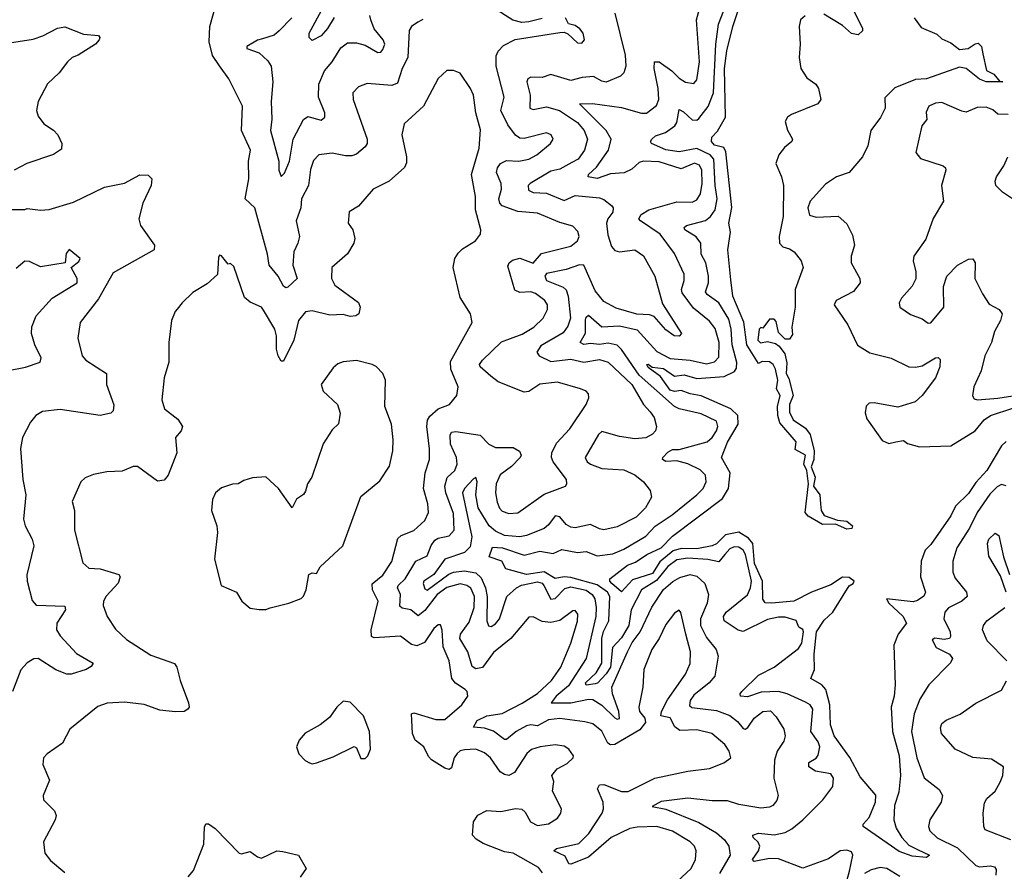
# Model space of a CAD drawing. Extents: x 1954678 to 2060275, y 904822 to 1016299.
# Tile 57 of 256: x 1972091 to 1976547, y 942662 to 946516. Entities that reach past the tile are written whole.
import ezdxf

# ---------------------------------------------------------------- set-up
doc = ezdxf.new("R2010")
doc.units = 0

msp = doc.modelspace()

# ---------------------------------------------------------------- linework, layer by layer
at = {"layer": '0CON20XD'}
for points in [[(1975646, 946534), (1975624.6, 946515), (1975618.2, 946485), (1975623.8, 946405), (1975618, 946345), (1975626.4, 946295), (1975653.1, 946253.1), (1975693.9, 946223.9), (1975706.7, 946205), (1975717.5, 946155), (1975702.5, 946135), (1975583.4, 946086.6), (1975565.7, 946074.3), (1975556, 946055), (1975565.6, 946015.6), (1975588.8, 945975), (1975586.2, 945965), (1975552.1, 945937.9), (1975526.4, 945905), (1975513.2, 945865), (1975539.3, 945805), (1975548.2, 945765), (1975546.1, 945625), (1975527.5, 945535), (1975530, 945505), (1975545, 945488.2), (1975575, 945479.6), (1975596.4, 945465), (1975627.5, 945425), (1975637.1, 945395), (1975600.9, 945295), (1975600.5, 945215), (1975585.6, 945125), (1975589.2, 945090.8), (1975575, 945070), (1975555, 945070), (1975525, 945100), (1975515, 945150), (1975505, 945160), (1975485, 945160), (1975455, 945120), (1975445, 945122.5), (1975437.5, 945115), (1975432.4, 945065), (1975444, 945054), (1975475, 945058.9), (1975511.2, 945051.2), (1975528.7, 945038.7), (1975554.4, 945004.4), (1975563, 944963), (1975560, 944915), (1975572.4, 944892.4), (1975591.6, 944815), (1975574.8, 944775), (1975575, 944740), (1975591.2, 944705), (1975647.9, 944667.9), (1975668.4, 944638.4), (1975686, 944565), (1975684.5, 944525.5), (1975672.6, 944492.6), (1975691.1, 944445), (1975683.9, 944405), (1975712.7, 944365), (1975715.3, 944324.7), (1975718.2, 944295), (1975732, 944272), (1975791.6, 944251.6), (1975835, 944246), (1975860.5, 944225), (1975857.2, 944212.8), (1975835, 944210.2), (1975782.9, 944232.9), (1975725, 944231.7), (1975659.2, 944269.2), (1975645.2, 944285), (1975661.6, 944415), (1975654, 944475), (1975639.5, 944505), (1975646.8, 944545), (1975601.4, 944571.4), (1975605.5, 944605), (1975530.7, 944690.7), (1975521.5, 944725), (1975521.1, 944765), (1975532.9, 944815), (1975515.6, 944845), (1975522.5, 944885), (1975511.4, 944935), (1975501.4, 944955), (1975485, 944967.5), (1975451.2, 944968.8), (1975435, 944960), (1975381.7, 945045), (1975367.7, 945147.7), (1975319.2, 945265), (1975308.8, 945338.8), (1975295.8, 945474.2), (1975307.5, 945555), (1975300, 945595), (1975314.3, 945665.7), (1975287.3, 945917.3), (1975277.5, 945937.5), (1975235, 945947.8), (1975221.4, 945965), (1975222.9, 945985), (1975249.1, 946010.9), (1975285.6, 946074.4), (1975280.3, 946295), (1975290.7, 946375), (1975319, 946485), (1975370.7, 946645)], [(1973407.9, 945837.9), (1973398.6, 945765), (1973366.8, 945705), (1973363.5, 945665), (1973343.2, 945605), (1973356.9, 945535), (1973350.6, 945505), (1973332.1, 945465), (1973326.7, 945405), (1973347.5, 945345), (1973305, 945305.4), (1973295, 945302.5), (1973285, 945310.5), (1973260.8, 945355), (1973220.3, 945405), (1973213.3, 945455), (1973155.4, 945665), (1973111.8, 945705), (1973128.7, 945795), (1973127.5, 945875), (1973135.5, 945925), (1973094.6, 946015), (1973099.4, 946125), (1973038.5, 946248.5), (1972995, 946307.5), (1972964.1, 946354.1), (1972948.8, 946415), (1972951.1, 946485), (1972971.8, 946555)], [(1973514.3, 946525.7), (1973485, 946475.6), (1973455, 946442.9), (1973415, 946421.2), (1973401.1, 946435), (1973401.1, 946455), (1973466.6, 946573.4)], [(1974785, 946546.2), (1974831.8, 946355), (1974833.9, 946306.1), (1974824.6, 946275.4), (1974809.8, 946260.2), (1974745, 946233.8), (1974725, 946237.7), (1974688.1, 946258.1), (1974636.1, 946253.9), (1974585, 946241), (1974495, 946267.5), (1974455, 946254.7), (1974403.7, 946256.3), (1974391.2, 946248.8), (1974386.6, 946235), (1974401.5, 946175), (1974399.4, 946115), (1974415, 946110), (1974475, 946122.2), (1974533.5, 946105), (1974615, 946051.1), (1974646.1, 946015), (1974660.5, 945975), (1974647.5, 945925), (1974618.4, 945885), (1974590.1, 945869.9), (1974535, 945839.1), (1974495, 945830.2), (1974401.4, 945775), (1974392.2, 945765), (1974394.4, 945745), (1974415, 945733.7), (1974475, 945730.9), (1974555, 945697), (1974605, 945720.8), (1974715, 945710), (1974735, 945702.5), (1974769.4, 945675), (1974776.5, 945665), (1974775.3, 945645), (1974753.1, 945615), (1974747.2, 945595), (1974752.6, 945542.6), (1974769.2, 945489.2), (1974785, 945472.1), (1974805, 945465.4), (1974875, 945474.6), (1974915, 945447.5), (1974965.8, 945355), (1975000, 945230), (1975085.7, 945095), (1975076.4, 945083.6), (1975053.8, 945085), (1975015, 945112.2), (1974962.6, 945172.6), (1974940.7, 945180.7), (1974883.9, 945183.9), (1974790.3, 945210.3), (1974735, 945240), (1974695, 945289.4), (1974644.3, 945404.3), (1974625, 945406.6), (1974564.6, 945385.4), (1974475, 945367.1), (1974467.6, 945355), (1974475.4, 945335), (1974550.5, 945305), (1974565, 945293.5), (1974573.1, 945265), (1974583.2, 945165), (1974571.5, 945128.5), (1974550.8, 945099.2), (1974449.9, 945040.1), (1974431.9, 945011.9), (1974442.7, 944995), (1974495, 944969.3), (1974585, 944980.2), (1974645, 944966.7), (1974715, 944978.1), (1974755, 944966), (1974861.1, 944865), (1974914.3, 944774.3), (1974945, 944741.5), (1974962.4, 944715), (1974973.1, 944675), (1974968.2, 944655), (1974955, 944639.6), (1974925, 944623.4), (1974875, 944618.9), (1974805, 944629.7), (1974725, 944651.5), (1974711.3, 944638.7), (1974650, 944535), (1974658.9, 944515), (1974675, 944503.9), (1974725, 944485.3), (1974825, 944478.8), (1974875, 944456.2), (1974914.1, 944425), (1974944.5, 944385), (1974950.5, 944355), (1974923.5, 944306.5), (1974880.9, 944265), (1974795, 944220.7), (1974735, 944207.7), (1974715, 944211.2), (1974675, 944231.5), (1974605, 944216.8), (1974585, 944218.9), (1974565, 944231.1), (1974535, 944265.4), (1974515, 944270.4), (1974485, 944229.6), (1974465, 944213.2), (1974385, 944182.1), (1974354, 944176), (1974285, 944181.4), (1974245, 944200.6), (1974215.6, 944225), (1974166.7, 944306.7), (1974155.5, 944365), (1974161.3, 944425), (1974155, 944444), (1974145, 944438.1), (1974103.8, 944395), (1974094.7, 944375), (1974137.3, 944175), (1974130.1, 944129.9), (1974103.8, 944105), (1974015.2, 944074.8), (1973965, 944005.8), (1973920.4, 943975), (1973917.3, 943965), (1973925, 943940), (1973935, 943934.7), (1974033.4, 944006.6), (1974054.4, 944015.6), (1974105, 944021.8), (1974155, 944013.3), (1974179.6, 943989.6), (1974199, 943945), (1974206.2, 943905), (1974205.9, 943795.9), (1974212.8, 943772.8), (1974225, 943770), (1974245, 943782.5), (1974262.1, 943805), (1974295.9, 943905), (1974340, 943945), (1974362.5, 943957.5), (1974435, 943972.6), (1974455, 943965.3), (1974463.6, 943955), (1974495, 943892.9), (1974515, 943896.5), (1974558.6, 943941.4), (1974585, 943948.5), (1974655, 943934.2), (1974682.7, 943915), (1974694.8, 943894.8), (1974700.8, 943855), (1974698.4, 943815), (1974654.8, 943625), (1974575, 943500.5), (1974519.5, 943455), (1974496, 943425), (1974585.9, 943424.1), (1974665, 943441.3), (1974685, 943439.5), (1974725, 943414), (1974785, 943356.9), (1974795, 943350), (1974805, 943354), (1974802.7, 943385), (1974774.3, 943465.7), (1974770.9, 943495), (1974841.4, 943655), (1974862.6, 943697.4), (1974898.5, 943745), (1974952.4, 943857.6), (1975005, 943936.7), (1975046.9, 943973.1), (1975078.5, 943991.5), (1975125, 944005.7), (1975155, 943997.4), (1975191.4, 943965), (1975208.9, 943915), (1975202.5, 943875), (1975172.3, 943805), (1975172, 943775), (1975199.4, 943719.4), (1975243.5, 943665), (1975252.7, 943635), (1975237.8, 943545), (1975210.9, 943515), (1975141.4, 943458.6), (1975125.2, 943435), (1975122.5, 943412.5), (1975133.4, 943403.4), (1975245, 943390), (1975305, 943367.4), (1975339.9, 943339.9), (1975365, 943307.5), (1975375, 943305.5), (1975386.7, 943313.3), (1975415, 943354.7), (1975455, 943385.8), (1975488.5, 943388.5), (1975515, 943360.6)], [(1975820, 942565), (1975847.2, 942662.8), (1975862, 942735), (1975855, 942750), (1975835, 942757.9), (1975805, 942754.2), (1975751.4, 942718.6), (1975635, 942675.5), (1975525, 942718.8), (1975485, 942719.5), (1975415, 942706.7), (1975407.5, 942715), (1975435.4, 942755), (1975441.5, 942775), (1975433.8, 942793.8), (1975410.6, 942815), (1975409.2, 942825), (1975435, 942834.6), (1975505, 942826.4), (1975555, 942838.1), (1975585, 942853.5), (1975635.9, 942894.1), (1975725.2, 942984.8), (1975770.4, 943045), (1975773.6, 943083.6), (1975762.7, 943102.7), (1975692.5, 943115), (1975661.8, 943135), (1975662.2, 943155), (1975695, 943174.6), (1975705, 943188.1), (1975712.4, 943225), (1975705, 943247.8), (1975671.8, 943295), (1975680, 943395), (1975668.1, 943415), (1975647.1, 943427.1), (1975565, 943465.2), (1975525, 943476.2), (1975447.5, 943472.5), (1975385, 943452), (1975354, 943455), (1975351.4, 943465), (1975358.9, 943475), (1975435, 943548.9), (1975505, 943585.3), (1975615, 943670.6), (1975631.5, 943695), (1975638.2, 943745), (1975635, 943756), (1975616.9, 943766.9), (1975605, 943796.4), (1975555, 943812.4), (1975525, 943812.5), (1975475, 943800.7), (1975365, 943747.5), (1975342.9, 943752.9), (1975280, 943795), (1975276.2, 943815), (1975287.9, 943835), (1975385, 943913.1), (1975398.8, 943945), (1975403.4, 943975), (1975375.6, 944095.6), (1975365, 944115.2), (1975345, 944128.6), (1975325, 944129.8), (1975305, 944121.2), (1975282.5, 944095), (1975255, 944062.5), (1975205, 944072.9), (1975115, 944079), (1975065, 944071.4), (1975025, 944042), (1974972.8, 943977.2), (1974905.7, 943935), (1974859, 943845), (1974847.2, 943775), (1974815, 943719.1), (1974774.2, 943675), (1974765, 943585.8), (1974744.8, 943555), (1974706.1, 943513.9), (1974695, 943509.8), (1974654.7, 943504.7), (1974652.2, 943515), (1974700.4, 943559.6), (1974725.5, 943604.5), (1974725.7, 943715), (1974733.3, 943746.7), (1974758, 943795), (1974761.4, 943905), (1974751.7, 943925), (1974705, 943958.1), (1974585, 943990.9), (1974555, 943993.9), (1974515, 943986.5), (1974465, 944017.8), (1974385, 944004.7), (1974291, 944031), (1974272.7, 944065), (1974216.5, 944085), (1974231.2, 944128.8), (1974276.9, 944125), (1974375, 944092), (1974445, 944110.6), (1974505, 944100.5), (1974545, 944118.9), (1974615, 944104.6), (1974655, 944108.7), (1974705, 944090.1), (1974775, 944098.1), (1974825, 944119.3), (1974925, 944177.9), (1974966.8, 944223.2), (1975043.9, 944275), (1975156.2, 944365), (1975183.8, 944395), (1975198.5, 944425), (1975195.4, 944455), (1975171.4, 944478.6), (1975115, 944505.8), (1975065, 944519.6), (1975015, 944516.4), (1975000.8, 944525), (1975002.2, 944535), (1975025, 944559.4), (1975045, 944570.2), (1975075, 944571.1), (1975202.1, 944605), (1975225, 944625.4), (1975245.2, 944655), (1975251.2, 944675), (1975245, 944698.5), (1975175, 944731.9), (1975075, 944754.3), (1975055.2, 944765.2), (1974895, 944906.5), (1974815, 945023.1), (1974795, 945043.3), (1974755, 945052.6), (1974715, 945045.7), (1974675, 945050.5), (1974645, 945045.4), (1974627.8, 945055), (1974652.1, 945097.9), (1974652.5, 945157.5), (1974655, 945170), (1974665, 945179.4), (1974725.3, 945125.3), (1974805, 945130), (1974885, 945112.8), (1974973.9, 945013.9), (1975035, 944982.9), (1975125, 944975.7), (1975199.2, 944959.2), (1975235, 944967.4), (1975255, 944988.1), (1975256.7, 945055), (1975237.9, 945117.9), (1975212.3, 945152.3), (1975140.3, 945210.3), (1975089.3, 945279.3), (1975086.7, 945295), (1975097.8, 945335), (1975098.2, 945365), (1975055, 945458), (1974989.4, 945545), (1974900.5, 945605), (1974893.6, 945615), (1974903.3, 945635), (1974938.8, 945655), (1975065, 945691.1), (1975135, 945690), (1975155, 945700), (1975171.6, 945728.4), (1975179.5, 945775), (1975179, 945835), (1975168.2, 945858.2), (1975145, 945866.4), (1975085, 945841.5), (1974985, 945871.9), (1974915, 945875.3), (1974895, 945869.7), (1974860.9, 945839.1), (1974827, 945823), (1974765, 945818.4), (1974705, 945797.1), (1974664.2, 945805), (1974665.6, 945815), (1974701.3, 945848.7), (1974755.8, 945925), (1974767.8, 945975), (1974745.3, 946015), (1974624, 946135), (1974683.1, 946136.9), (1974815, 946118.9), (1974905, 946092.3), (1974927.8, 946092.2), (1974973.1, 946126.9), (1974984.1, 946155), (1974981, 946205), (1974963, 946295), (1974964.5, 946325.5), (1974985, 946325.7), (1975043.1, 946285), (1975075, 946251.8), (1975105, 946232.5), (1975142.7, 946227.3), (1975155, 946244), (1975167, 946325), (1975154.3, 946515), (1975168.4, 946565)], [(1974455, 946521.4), (1974395, 946505.6), (1974363.5, 946503.5), (1974323.6, 946513.6), (1974235, 946570)], [(1976555, 944607.2), (1976535, 944587.1), (1976467.6, 944475), (1976418.8, 944421.2), (1976385, 944371.7), (1976326.2, 944313.8), (1976305, 944270.4), (1976215, 944140.4), (1976188.5, 944115), (1976170.3, 944065), (1976167.5, 943995), (1976190.9, 943925), (1976182.3, 943907.7), (1976155, 943887.8), (1976135, 943882.1), (1976013.8, 943895), (1976024.4, 943875), (1976087.2, 943817.2), (1976104.7, 943785), (1976067.3, 943735), (1976046.7, 943685), (1976053.1, 943505), (1976048.9, 943455), (1976034.7, 943405), (1976041.5, 943295), (1976071.1, 943185), (1976076.8, 943095), (1976069.3, 943020.7), (1976050.9, 942959.1), (1976047.3, 942895), (1976057.5, 942857.5), (1976083.1, 942815), (1976115, 942780), (1976155, 942760.9), (1976208.8, 942735), (1976195.3, 942724.7), (1976129.8, 942729.8), (1976070.9, 942750.9), (1975908.6, 942865), (1975908.6, 942875), (1975935, 942905.5), (1975964.5, 942974.5), (1975965, 943006), (1975895, 943090), (1975847.3, 943177.3), (1975777.7, 943275), (1975761.2, 943325), (1975757.2, 943415), (1975739, 943485), (1975721.2, 943505), (1975670.8, 943535), (1975687.7, 943575), (1975686.6, 943645), (1975697.4, 943745), (1975732.1, 943797.9), (1975771.8, 943835), (1975845, 943954.4), (1975862.5, 943965), (1975867.5, 943975), (1975845, 943991.2), (1975815, 943992.9), (1975762, 943958), (1975674.9, 943925.1), (1975595, 943884.5), (1975495, 943874.8), (1975465, 943877.3), (1975453.6, 943893.6), (1975453.1, 943975), (1975416.7, 944055), (1975408.9, 944145), (1975388.9, 944168.9), (1975345, 944197.2), (1975285, 944184.5), (1975245, 944144.2), (1975225.6, 944134.4), (1975155, 944120.7), (1975085, 944123), (1975048.5, 944111.5), (1974987.5, 944062.5), (1974955, 944009.4), (1974865, 943981.6), (1974815, 943926.4), (1974770.6, 943965), (1974761.9, 943975), (1974762, 943985), (1974842.2, 944047.8), (1974878.6, 944061.4), (1974929.2, 944095), (1974995, 944126.5), (1975045, 944177.9), (1975271.3, 944348.7), (1975299.4, 944395), (1975307.1, 944465), (1975267.5, 944535), (1975295, 944604.5), (1975342, 944685), (1975341, 944725), (1975310.2, 944755), (1975175, 944814.2), (1975125, 944823), (1975085, 944837.6), (1975055, 944833), (1975035, 944838.7), (1974991.5, 944901.5), (1974935, 944941.8), (1974928.8, 944955), (1974935, 944956.9), (1974952.9, 944942.9), (1975005, 944937.9), (1975055, 944903.4), (1975098.8, 944908.8), (1975155, 944892.5), (1975278.9, 944901.1), (1975325.8, 944924.2), (1975335, 944939.2), (1975337, 944965), (1975315, 945044.2), (1975311.3, 945115), (1975300.7, 945160.7), (1975255, 945234.2), (1975202.2, 945272.2), (1975194.7, 945285), (1975208.7, 945325), (1975208.6, 945355), (1975197, 945415), (1975174.8, 945455), (1975174.3, 945505), (1975153.2, 945533.2), (1975100.9, 945565), (1975097.8, 945575), (1975109.2, 945585), (1975195, 945606.7), (1975217.5, 945625), (1975238, 945655), (1975247.8, 945705), (1975238.5, 945765), (1975232.4, 945885), (1975216, 945905), (1975155, 945932.7), (1975075, 945918.6), (1975015, 945927.6), (1974950.6, 945955), (1974946.7, 945965), (1974951.5, 945975), (1974969, 945991), (1975014, 946006), (1975056.6, 946035), (1975065, 946050.8), (1975075, 946108.9), (1975095, 946098.9), (1975135, 946062.5), (1975155, 946061.8), (1975165, 946068.2), (1975206.6, 946123.4), (1975230.4, 946185), (1975241.2, 946405), (1975253, 946495), (1975287.8, 946585)], [(1975855, 946575.7), (1975905, 946477.5), (1975906, 946465), (1975885, 946447.5), (1975855, 946454), (1975815, 946490), (1975730.3, 946540.3)], [(1973322.3, 946525), (1973266.2, 946465), (1973243.4, 946446.6), (1973190.3, 946429.8), (1973166.8, 946423.2), (1973118.8, 946395), (1973118.8, 946385), (1973175, 946366.2), (1973215, 946330.4), (1973229.1, 946305), (1973237.1, 946235), (1973229.6, 946145), (1973232.9, 946065), (1973225.8, 946015), (1973263.9, 945875), (1973263.7, 945835), (1973275, 945806.2), (1973289.3, 945820.7), (1973311.9, 945875), (1973329.3, 945975), (1973375, 946064.4), (1973395, 946078.5), (1973455, 946061.1), (1973472.7, 946075), (1973471.8, 946095), (1973443.2, 946165), (1973445, 946224), (1973470.8, 946285), (1973505.2, 946324.8), (1973545, 946388.2), (1973575, 946410.9), (1973615, 946411.6), (1973655, 946401.2), (1973712.1, 946367.9), (1973725, 946369.6), (1973735, 946380.9), (1973743.2, 946405), (1973735.7, 946425), (1973695.7, 946475), (1973679.7, 946515), (1973676.1, 946535)], [(1973915, 946517.5), (1973892.5, 946505), (1973864.3, 946485), (1973853.1, 946466.9), (1973847.5, 946345), (1973822.9, 946295), (1973800.7, 946229.3), (1973775, 946217.7), (1973663.6, 946226.4), (1973625, 946211.9), (1973599.4, 946185), (1973600, 946155), (1973663.2, 945975), (1973663.1, 945955), (1973655, 945940), (1973615, 945907.8), (1973595, 945900.5), (1973565, 945899.6), (1973505, 945911.8), (1973445, 945904.5), (1973421.4, 945878.6), (1973407.9, 945837.9)], [(1975044.4, 942595), (1975130, 942675), (1975149.5, 942715), (1975152.2, 942755), (1975144.4, 942775), (1975125.6, 942795), (1975045, 942842.8), (1974974.7, 942864.7), (1974885, 942862.2), (1974852.5, 942855), (1974768.5, 942815), (1974665, 942725.6), (1974585, 942694.5), (1974575.7, 942695.7), (1974559.6, 942729.6), (1974508.1, 942755), (1974521.2, 942765), (1974622.1, 942787.9), (1974667.4, 942832.6), (1974726.5, 942925), (1974732.8, 942945), (1974731.2, 942975), (1974705.5, 943035), (1974715, 943053.3), (1974735, 943054.6), (1974815, 943022.5), (1974845, 943022.7), (1974965, 943083.1), (1975115, 943114.5), (1975212.7, 943127.3), (1975278, 943152), (1975310, 943175), (1975302.5, 943205), (1975283.1, 943235), (1975224.2, 943285), (1975155, 943302), (1975079, 943299), (1975056, 943316), (1975035, 943356.9), (1974992, 943365), (1974995.5, 943385), (1975022.8, 943437.2), (1975105, 943554.5), (1975125, 943602), (1975127.7, 943655), (1975105.2, 943735.2), (1975082.5, 943832.5), (1975075, 943843.3), (1975055, 943830.8), (1975015, 943778.9), (1974985.2, 943715), (1974952.1, 943665), (1974915.9, 943575), (1974910.7, 943495), (1974892.5, 943405), (1974896.9, 943385), (1974920.4, 943355), (1974923.3, 943335), (1974897.2, 943302.8), (1974785, 943236), (1974765, 943234.2), (1974752.3, 943242.3), (1974725, 943295.5), (1974685, 943328.5), (1974648.8, 943338.8), (1974535, 943353), (1974485, 943347.3), (1974435, 943320.8), (1974405, 943324.3), (1974385, 943319.8), (1974338.2, 943295), (1974295, 943257.7), (1974285, 943258.9), (1974235, 943296.2), (1974195, 943309.4), (1974144.4, 943314.4), (1974161.5, 943345), (1974205, 943365.7), (1974275, 943376.6), (1974365, 943422.7), (1974435, 943466.7), (1974498.6, 943525), (1974540.5, 943585), (1974585.3, 943695), (1974615, 943793.8), (1974616.7, 943825), (1974605, 943842.5), (1974595, 943840), (1974535, 943796.8), (1974495, 943787.2), (1974455, 943792.3), (1974415, 943814.2), (1974395, 943812.5), (1974314, 943716), (1974235, 943652.2), (1974185.1, 943584.9), (1974155, 943577.9), (1974138.4, 943588.4), (1974119.8, 943655), (1974083.8, 943715), (1974085.9, 943735), (1974125, 943789.6), (1974147.3, 943855), (1974149.4, 943905), (1974133.1, 943943.1), (1974115, 943956), (1974085, 943962.4), (1974025, 943946.2), (1973980.4, 943915), (1973925, 943842.2), (1973895, 943818.3), (1973862.1, 943845), (1973822.4, 943852.4), (1973811, 943861), (1973815.2, 943915), (1973801.2, 943945), (1973803.5, 943955), (1973835.7, 943985), (1973884.6, 944065.4), (1973935, 944090), (1973953.8, 944136.2), (1973970.2, 944159.8), (1973985, 944169.8), (1974035, 944179.7), (1974057.4, 944205), (1974055, 944280.8), (1974020, 944375), (1974015.8, 944405), (1974026.4, 944443.6), (1974060, 944475), (1974071.8, 944505), (1974067.5, 944535), (1974040.6, 944595), (1974039.5, 944635), (1974045, 944649.5), (1974065, 944652.7), (1974175, 944636.2), (1974215, 944594.5), (1974245, 944579.6), (1974325, 944580), (1974353.3, 944563.3), (1974361.1, 944545), (1974356.9, 944535), (1974316.2, 944493.8), (1974265, 944455.4), (1974247.3, 944415), (1974244.7, 944375), (1974252.3, 944332.3), (1974262.5, 944305), (1974275, 944291.5), (1974305, 944281.6), (1974345, 944284.7), (1974465, 944367.9), (1974562, 944405), (1974568.1, 944415), (1974565.5, 944435), (1974506.2, 944515), (1974497.9, 944535), (1974499.2, 944555), (1974521, 944599), (1974580.4, 944665), (1974654.5, 944775), (1974666.9, 944805), (1974665, 944822.5), (1974654.4, 944834.4), (1974628.8, 944845), (1974525, 944875.9), (1974445, 944867.1), (1974396, 944834), (1974375, 944829.5), (1974256.9, 944876.9), (1974223.1, 944903.1), (1974174.5, 944945), (1974172.5, 944955), (1974185, 944975.6), (1974271.9, 945058.1), (1974365, 945092), (1974418.2, 945125), (1974460.4, 945165), (1974480, 945205), (1974479.3, 945225), (1974467.9, 945245), (1974425, 945276.4), (1974405, 945283.9), (1974355, 945281.1), (1974332.6, 945292.6), (1974300.7, 945400.7), (1974305.7, 945415), (1974322.2, 945427.8), (1974355, 945436.2), (1974415.3, 945414.7), (1974452, 945458), (1974585, 945491.5), (1974615.7, 945515), (1974623.1, 945535), (1974617.4, 945557.4), (1974595, 945581.4), (1974535, 945598.8), (1974435, 945640), (1974345, 945648.1), (1974275, 945674.1), (1974264.7, 945685), (1974259.8, 945705), (1974271.1, 945748.9), (1974269.7, 945775), (1974249.8, 945825), (1974254.1, 945845.9), (1974267.5, 945865), (1974295, 945879.2), (1974350, 945875), (1974396, 945885), (1974431.4, 945905), (1974494, 945955), (1974506.2, 945975), (1974496, 945995), (1974475, 946004.4), (1974375, 945978.5), (1974355, 945979.1), (1974335, 945993.1), (1974300, 946040), (1974269.4, 946105), (1974283.8, 946165), (1974247.6, 946305), (1974247.5, 946352.5), (1974256.1, 946373.9), (1974280.2, 946399.8), (1974333, 946427), (1974535, 946457.5), (1974555, 946458.8), (1974572, 946452), (1974615, 946411.2), (1974635, 946410), (1974648, 946425), (1974640.8, 946455), (1974625.8, 946475), (1974605, 946489.2), (1974575, 946497.5), (1974562, 946525)], [(1976138.8, 946525), (1976170.9, 946480.9), (1976241.1, 946451.1), (1976265, 946429.4), (1976305, 946411.8), (1976345, 946381.2), (1976383.8, 946385), (1976415, 946407.1), (1976429.4, 946409.4), (1976444.4, 946394.4), (1976449.2, 946360.8), (1976466.4, 946286.4), (1976499.3, 946269.3), (1976526.4, 946236.4), (1976540, 946235), (1976465, 946235.3), (1976435, 946246.1), (1976374.4, 946294.4), (1976345, 946301), (1976195, 946248.8), (1976145, 946245.2), (1976052.4, 946207.6), (1976007, 946163), (1976007.8, 946115), (1975986.7, 946073.3), (1975943.6, 946015), (1975928.9, 945945), (1975905.1, 945894.9), (1975845, 945824.6), (1975788, 945805), (1975738.1, 945771.9), (1975667.8, 945695), (1975657.8, 945665), (1975665, 945631.2), (1975695, 945622.2), (1975795, 945626.5), (1975835, 945591.4), (1975860.7, 945540.7), (1975869.6, 945495), (1975853.8, 945445), (1975854.6, 945415), (1975893.6, 945345), (1975894.6, 945325), (1975865, 945285.5), (1975786.2, 945245), (1975777.5, 945225), (1975839.6, 945135), (1975883.1, 945043.1), (1975938, 945008), (1976034.7, 944984.7), (1976115, 944945.6), (1976145, 944943.3), (1976175, 944950), (1976235, 944985.7), (1976247.3, 944987.3), (1976257.5, 944977.5), (1976255.8, 944945), (1976235.6, 944895), (1976175, 944815.6), (1976144.1, 944785.9), (1976065, 944761.8), (1975957.5, 944782.5), (1975935, 944780), (1975922.6, 944767.4), (1975917.3, 944737.3), (1975925, 944710), (1975995, 944611.2), (1976025, 944598.6), (1976056.1, 944606.1), (1976091.2, 944611.2), (1976108.3, 944598.3), (1976163.2, 944583.2), (1976305, 944587.7), (1976415, 944654.8), (1976455.5, 944704.5), (1976485.1, 944724.9), (1976585, 944757.8)], [(1971985, 946401.4), (1972152.1, 946427.9), (1972196.5, 946443.5), (1972262.2, 946477.8), (1972295, 946483.3), (1972380.2, 946450.2), (1972447.5, 946445), (1972453.8, 946435), (1972450.8, 946425), (1972435, 946404.4), (1972355.6, 946355), (1972329.5, 946345), (1972307.1, 946325), (1972269.6, 946275), (1972216.5, 946225), (1972174.4, 946145), (1972167.8, 946105), (1972175, 946078.8), (1972200.8, 946045), (1972245, 946015.7), (1972264.4, 945995), (1972282.2, 945955), (1972280.7, 945929.3), (1972245, 945905.5), (1972123.3, 945865), (1972065.6, 945834.4)], [(1974456.7, 942655), (1974439, 942679), (1974325, 942744.5), (1974285, 942750.4), (1974188.3, 942788.3), (1974157.2, 942807.2), (1974140.8, 942825), (1974144.5, 942885), (1974164, 942916), (1974205, 942937.3), (1974268.2, 942931.8), (1974335, 942946.5), (1974363.8, 942943.8), (1974379.1, 942929.1), (1974403.1, 942885), (1974435, 942869.1), (1974483.7, 942876.3), (1974525, 942902.5), (1974540.8, 942925), (1974542.9, 942945), (1974501.8, 943025), (1974508.1, 943068.1), (1974498.8, 943095), (1974524.3, 943125), (1974569.6, 943150.4), (1974595.7, 943175), (1974597.1, 943185), (1974575.7, 943215), (1974555, 943228.5), (1974515, 943234.5), (1974446.7, 943225), (1974407, 943213), (1974386.5, 943195), (1974331, 943109), (1974305, 943095.8), (1974285, 943099.4), (1974265, 943111.8), (1974222.1, 943175), (1974195, 943198.5), (1974155, 943214.5), (1974105, 943211.9), (1974085, 943206.7), (1974070.4, 943195), (1974057.3, 943175), (1974045, 943130), (1974035, 943123.3), (1974015, 943129.2), (1973955, 943166.8), (1973941.5, 943181.5), (1973920, 943225), (1973880.9, 943255), (1973868.9, 943285), (1973865.5, 943344.5), (1973864, 943375), (1973875, 943379.2), (1973975, 943349.3), (1974015, 943348.2), (1974092.5, 943415), (1974118.6, 943455), (1974115.7, 943475), (1974107.5, 943485), (1974063.4, 943513.4), (1974046.8, 943535), (1974035.5, 943615), (1974007.2, 943677.2), (1974002.8, 943752.8), (1973995, 943778), (1973985, 943777.1), (1973965, 943761.4), (1973922.5, 943697.5), (1973887.8, 943682.2), (1973865, 943688.2), (1973815, 943725.4), (1973695, 943718.8), (1973682.7, 943725), (1973682.6, 943755), (1973713.8, 943885), (1973688.2, 943935), (1973686.8, 943963.2), (1973735, 944002.3), (1973775, 944064.4), (1973802.2, 944167.8), (1973818.1, 944181.9), (1973875, 944204.5), (1973925, 944248.9), (1973941.1, 944285), (1973938.8, 944325), (1973918.1, 944395), (1973925.8, 944465), (1973946.5, 944525), (1973946.6, 944573.4), (1973933.7, 944675), (1973936.5, 944703.5), (1973948.1, 944721.9), (1973985, 944754.7), (1974036.7, 944775), (1974069.1, 944815), (1974076.1, 944855), (1974041.8, 944935), (1974040.4, 944969.6), (1974138.8, 945145), (1974131.9, 945185), (1974085, 945258), (1974052.9, 945395), (1974060.5, 945435), (1974075, 945459.6), (1974095, 945478.9), (1974154.7, 945515.3), (1974176.5, 945545), (1974177.8, 945565), (1974154.1, 945655), (1974154, 945715), (1974136.6, 945815), (1974171.1, 945935), (1974177.1, 946017.1), (1974156.1, 946095), (1974144.6, 946175), (1974130.8, 946205), (1974085, 946273.8), (1974055, 946286.2), (1974025, 946286.2), (1973985, 946250), (1973919.4, 946125), (1973830.8, 946045), (1973820, 945995), (1973841.5, 945895), (1973841.3, 945868.7), (1973833.1, 945846.9), (1973764, 945785), (1973691.1, 945748.9), (1973625, 945672), (1973582.9, 945647.1), (1973578, 945595), (1973599.2, 945565), (1973607.8, 945525), (1973603.3, 945505), (1973575, 945455.8), (1973504.2, 945395), (1973502.5, 945345), (1973516.9, 945315), (1973625, 945236), (1973632.5, 945215), (1973626, 945185), (1973612.5, 945175), (1973586.8, 945173.2), (1973555, 945181.5), (1973495, 945178.2), (1973415, 945197.8), (1973385, 945194.3), (1973353.3, 945155), (1973331.8, 945065), (1973285, 944971.2), (1973275, 944971.2), (1973260.9, 944995), (1973253.8, 945025), (1973253.4, 945085), (1973245.3, 945115), (1973195, 945202), (1973185, 945215.6), (1973135, 945238.1), (1973108, 945258), (1973059.7, 945399.7), (1973045, 945412.5), (1973035, 945410), (1973005, 945447.5), (1972995, 945450), (1972990.7, 945439.3), (1972986.9, 945363.1), (1972939.5, 945320.5), (1972875, 945281.2), (1972826.2, 945235), (1972804.4, 945205.6), (1972794.2, 945195), (1972778.6, 945155), (1972765.8, 945055), (1972765.6, 944965.6), (1972745.7, 944895.7), (1972734.3, 944795), (1972747.1, 944755), (1972807.6, 944707.6), (1972827.8, 944675), (1972822.5, 944655), (1972797.1, 944625), (1972802.2, 944555), (1972763.1, 944455), (1972745, 944431.4), (1972715, 944427.1), (1972625, 944493.8), (1972605, 944493.8), (1972555, 944472.5), (1972485, 944469.2), (1972425, 944457.5), (1972387.9, 944442.1), (1972368, 944425), (1972328.2, 944335), (1972339.2, 944295), (1972339.2, 944205), (1972377.3, 944057.3), (1972404.3, 944034.3), (1972455, 944030.5), (1972540, 944005), (1972545.8, 943995), (1972536.4, 943966.4), (1972483.2, 943906.8), (1972471.1, 943885), (1972469.4, 943865), (1972487.1, 943815), (1972525, 943757.5), (1972575, 943710.6), (1972685, 943639.4), (1972792.1, 943602.1), (1972802.5, 943585), (1972816.9, 943525), (1972855.8, 943425), (1972857.5, 943405), (1972852, 943395), (1972835, 943385.7), (1972795, 943382.9), (1972725, 943390.5), (1972655, 943416.9), (1972565, 943426.7), (1972486.8, 943423.2), (1972445, 943407.5), (1972318.8, 943305), (1972285, 943241.2), (1972215, 943193.8), (1972198.8, 943175), (1972196, 943145), (1972226, 943075), (1972197.5, 943005), (1972199.2, 942985), (1972248.8, 942935), (1972256, 942915), (1972252, 942895), (1972199.2, 942795), (1972205, 942743.3), (1972230.3, 942710.3), (1972295, 942656.2)], [(1976565, 946086.6), (1976518.5, 946088.5), (1976495, 946107.7), (1976465, 946120), (1976425, 946118.2), (1976375, 946098.1), (1976355, 946101.5), (1976265, 946141.4), (1976235, 946138.5), (1976205.4, 946124.6), (1976193.1, 946096.9), (1976196.1, 946063.9), (1976173.3, 946035), (1976146, 945915), (1976168, 945888), (1976270, 945855), (1976280.8, 945845), (1976281.9, 945835), (1976263.3, 945765), (1976271.4, 945695), (1976225, 945616), (1976192.5, 945522.5), (1976137.5, 945445), (1976134.3, 945425), (1976146.2, 945375), (1976146.4, 945343.6), (1976130.7, 945309.3), (1976081.2, 945255), (1976071.2, 945235), (1976073.8, 945215), (1976122.1, 945182.1), (1976175, 945162.5), (1976202.4, 945142.4), (1976215, 945144.4), (1976273.3, 945215), (1976272.1, 945307.9), (1976286.9, 945355), (1976335, 945404.4), (1976385, 945432), (1976405, 945433.8), (1976415.6, 945415), (1976413.8, 945345), (1976449.1, 945275), (1976478.8, 945228.8), (1976524.1, 945204.1), (1976537.1, 945185), (1976530, 945155), (1976502.2, 945105), (1976489.7, 945055), (1976458.8, 944995), (1976442.8, 944927.2), (1976409.5, 944855), (1976403.3, 944813.3), (1976410.5, 944800.5), (1976425.6, 944795.6), (1976517.6, 944802.4), (1976605, 944816.1)], [(1976620.5, 945680.5), (1976538.8, 945735), (1976508.8, 945765), (1976506.2, 945785), (1976512, 945805), (1976545.3, 945854.7), (1976563.3, 945895)], [(1972033.6, 945656.4), (1972115, 945656.7), (1972125, 945661.2), (1972185, 945654.2), (1972225, 945657.5), (1972335, 945689.4), (1972475, 945758.2), (1972565, 945775.5), (1972635, 945813.5), (1972672.1, 945812.1), (1972689.2, 945795), (1972685.6, 945765), (1972648.9, 945685), (1972630.4, 945615), (1972638.5, 945585), (1972701.4, 945495), (1972699.2, 945475), (1972515, 945370.8), (1972448.1, 945251.9), (1972364.6, 945145), (1972354.4, 945075), (1972374.6, 944994.6), (1972390, 944975), (1972484, 944915), (1972484.6, 944865.4), (1972517, 944773), (1972514.4, 944745.6), (1972504.5, 944735.5), (1972455, 944724.6), (1972275, 944751.9), (1972195, 944742), (1972165, 944724), (1972140.8, 944695), (1972104.4, 944625), (1972095.6, 944575), (1972105.4, 944435), (1972119.7, 944365), (1972108.5, 944255), (1972115.6, 944225), (1972148.5, 944165), (1972154.6, 944135), (1972123.4, 944003.4), (1972124.5, 943975), (1972148.1, 943888.1), (1972165.7, 943865.7), (1972295, 943862.5), (1972299.2, 943845), (1972259.5, 943785), (1972258.5, 943755), (1972275, 943727.1), (1972348.2, 943648.2), (1972423.8, 943603.8), (1972415, 943588.6), (1972391.4, 943575), (1972325, 943553.5), (1972305, 943553.3), (1972255, 943573.6), (1972175, 943624.5), (1972155, 943623.5), (1972125.8, 943605), (1972096.2, 943573.8), (1972058.8, 943475)], [(1972033.8, 944926.2), (1972117.3, 944942.7), (1972184, 944966), (1972188.8, 944985), (1972159.1, 945045), (1972144.6, 945095), (1972145.7, 945125.7), (1972166.4, 945175), (1972238.2, 945255), (1972351.8, 945325), (1972351.1, 945345), (1972324.6, 945395), (1972358.8, 945421.2), (1972364.5, 945435), (1972315, 945475.5), (1972302.1, 945457.9), (1972296.5, 945415), (1972185, 945397.5), (1972135, 945421.2), (1972115, 945423.8), (1972075, 945389.5)], [(1973175, 943846.2), (1973205, 943846.7), (1973225, 943853.8), (1973310, 943875), (1973365, 943896.7), (1973375, 943906.7), (1973388, 943935), (1973400, 944005), (1973415, 944012.5), (1973435, 944010), (1973450.7, 944039.3), (1973553.8, 944135), (1973635, 944357.5), (1973721.7, 944428.3), (1973764.4, 944495.6), (1973780, 944565), (1973781.9, 944615), (1973774.2, 944685), (1973744, 944765), (1973746.2, 944885), (1973734.3, 944914.3), (1973705, 944946.2), (1973685.7, 944955.7), (1973615, 944974.2), (1973555, 944968), (1973531.7, 944958.3), (1973510.3, 944939.7), (1973456.2, 944865), (1973464.2, 944834.2), (1973530, 944775), (1973541.2, 944735), (1973533.6, 944686.4), (1973505, 944660), (1973465, 944596.7), (1973413.3, 944445), (1973394.4, 944415.6), (1973385, 944382.5), (1973375, 944366.7), (1973343.9, 944346.1), (1973325, 944307.5), (1973262.5, 944395), (1973205, 944447.5), (1973145, 944442.5), (1973105, 944430), (1973080, 944415), (1973055, 944413.3), (1973005, 944397.5), (1972976.7, 944375), (1972963.8, 944345), (1972960, 944295), (1972983.3, 944225), (1972986.2, 944195), (1972973.3, 944075), (1973002.5, 943955), (1973072.5, 943925), (1973096.7, 943885), (1973135, 943853.3), (1973175, 943846.2)], [(1976555.8, 944405.8), (1976535, 944412.1), (1976515, 944402.3), (1976481.7, 944368.3), (1976424.3, 944285), (1976389.5, 944215), (1976331.8, 944125), (1976314.5, 944065), (1976313.8, 944015), (1976325, 943988.1), (1976376.4, 943925), (1976378.5, 943905), (1976355.6, 943885), (1976295, 943854), (1976277.5, 943835), (1976273.5, 943805), (1976302.2, 943745), (1976304.2, 943725), (1976298.8, 943715), (1976275, 943711.2), (1976233.4, 943716.6), (1976221.1, 943708.9), (1976238.6, 943675), (1976298.6, 943645), (1976313.1, 943625), (1976303.1, 943605), (1976205.5, 943505), (1976165, 943441.4), (1976138.7, 943375), (1976127.4, 943295), (1976151.1, 943175)], [(1976555.7, 943925.7), (1976529.6, 943999.6), (1976477.6, 944087.6), (1976471.2, 944145), (1976477.8, 944165), (1976505, 944192), (1976522.1, 944182.1), (1976543.1, 944085), (1976570, 944005)], [(1976557.8, 943615), (1976469.7, 943705), (1976448.5, 943755), (1976453.1, 943775), (1976468.6, 943795), (1976550, 943855)], [(1976576.2, 942805), (1976460, 942850), (1976454.3, 942864.3), (1976451.5, 942925), (1976458.2, 942971.8), (1976468.5, 942991.5), (1976505, 943024), (1976528.6, 943065), (1976541.1, 943095), (1976544, 943135), (1976489.5, 943169.5), (1976405, 943176.2), (1976325, 943214.5), (1976263.5, 943285), (1976258.7, 943311.3), (1976265, 943330), (1976284, 943346), (1976347.3, 943372.7), (1976417.6, 943422.4), (1976535, 943481.9), (1976556.4, 943523.6)], [(1973415, 943147.5), (1973435, 943153.3), (1973509.5, 943180.5), (1973605, 943226.7), (1973615, 943220), (1973635, 943172.5), (1973655, 943172.5), (1973667.5, 943185), (1973678.8, 943215), (1973673.8, 943295), (1973646.7, 943365), (1973587, 943427), (1973555, 943432.5), (1973526.7, 943405), (1973492.7, 943357.3), (1973451.2, 943325), (1973383.7, 943286.3), (1973356, 943255), (1973343.3, 943225), (1973353.9, 943193.9), (1973383.6, 943163.6), (1973403, 943153), (1973415, 943147.5)], [(1975515, 943360.6), (1975548.9, 943305), (1975555.3, 943275), (1975548.7, 943251.3), (1975519.3, 943205), (1975507.2, 943165), (1975503.5, 943083.5), (1975523.3, 943005), (1975518, 942982), (1975499.8, 942960.2), (1975485, 942952.5), (1975445, 942947.3), (1975345, 942963.8), (1975295, 942981.1), (1975225, 942981.4), (1975115, 942993.1), (1974995, 942978.4), (1974954, 942955), (1975015, 942943), (1975165, 942882.7), (1975245, 942836.3), (1975280.8, 942805), (1975300.8, 942775), (1975307.1, 942735), (1975257.7, 942652.3)], [(1976151.1, 943175), (1976183.8, 943085), (1976251.7, 943031.7), (1976268.1, 943005), (1976261.1, 942975), (1976210.5, 942895), (1976204.6, 942865), (1976210.8, 942845), (1976242.6, 942812.6), (1976335, 942767.6), (1976418.3, 942688.3), (1976435, 942681.8), (1976485, 942686.8), (1976502.5, 942682.5), (1976509.8, 942669.8), (1976508.2, 942645)], [(1972853.2, 942636.8), (1972878.6, 942665), (1972924.4, 942785), (1972928, 942862), (1972933.8, 942876.2), (1972945, 942876), (1972976.2, 942855), (1973085, 942744.3), (1973095, 942741.4), (1973135, 942750.8), (1973166.8, 942726.8), (1973185, 942721.9), (1973255, 942753.8), (1973281.7, 942751.7), (1973353.3, 942735), (1973387.5, 942675), (1973360, 942635)], [(1976075, 942638.6), (1976015, 942674.1), (1975985, 942679.8), (1975945, 942668.6), (1975915, 942652.1)]]:
    msp.add_lwpolyline(points, dxfattribs=at)

doc.saveas('drawing.dxf')
